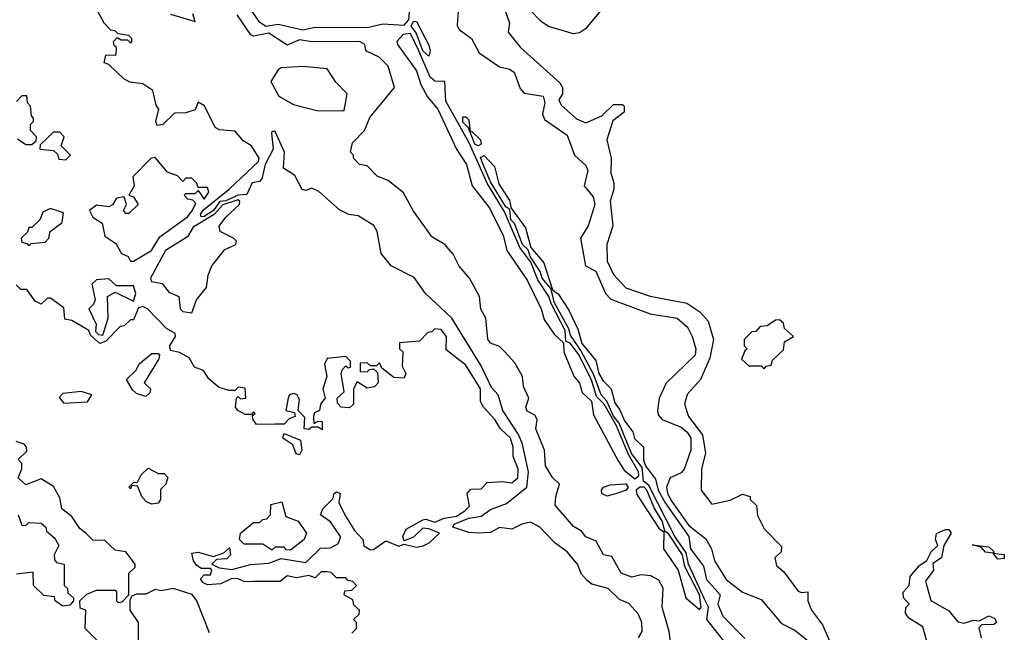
# Model space of a CAD drawing. Extents: x 2668140 to 2765664, y 823621 to 955240.
# Tile 246 of 256: x 2698615 to 2701816, y 881743 to 883736. Entities that reach past the tile are written whole.
import ezdxf

# ---------------------------------------------------------------- set-up
doc = ezdxf.new("R2010")
doc.units = 0

msp = doc.modelspace()

# ---------------------------------------------------------------- linework, layer by layer
at = {"layer": '0CON02XD'}
for points in [[(2699338.9, 883808.9), (2699390.8, 883730.8), (2699415, 883715.3), (2699455, 883721.5), (2699535, 883702.7), (2699575, 883711.8), (2699745, 883710.7), (2699795, 883722.3), (2699865, 883718), (2699880, 883735), (2699884.3, 883785.8)], [(2700183, 883793), (2700207.5, 883725), (2700202.5, 883695), (2700242.5, 883645), (2700370.7, 883530.7), (2700380, 883515), (2700380, 883495), (2700368, 883475), (2700375, 883458), (2700425, 883413.3), (2700455, 883400), (2700507, 883423), (2700545, 883460), (2700575, 883460), (2700580, 883455), (2700580, 883435), (2700543, 883407), (2700523.3, 883345), (2700537.5, 883285), (2700537, 883237), (2700546.7, 883205), (2700546.7, 883185), (2700534, 883145), (2700543.3, 883065), (2700523.3, 883005), (2700525, 882950), (2700545, 882906.7), (2700585, 882864), (2700665, 882836.2), (2700783.2, 882813.2), (2700825.5, 882785.5), (2700852.9, 882755), (2700870, 882695), (2700858.6, 882635), (2700828, 882565), (2700785, 882516.7), (2700776, 882485), (2700788.8, 882445), (2700834.3, 882385), (2700844.1, 882325.9), (2700831.2, 882275), (2700830, 882205), (2700865, 882160), (2700925, 882172.5), (2700965, 882192.5), (2700990, 882185), (2700990, 882175), (2701010, 882155), (2701013, 882123), (2701035, 882080), (2701091.7, 882021.7), (2701090, 882005), (2701070, 881985), (2701075, 881960), (2701099.3, 881939.3), (2701145, 881877.5), (2701155, 881872.5), (2701177.5, 881875), (2701177.5, 881845), (2701188.8, 881815), (2701225, 881767.5), (2701248, 881715)], [(2700504, 883766), (2700454.1, 883705.9), (2700435, 883693.3), (2700415, 883690), (2700334.1, 883714.1), (2700310.5, 883730.5), (2700236.7, 883806.7)], [(2699295.8, 883184.2), (2699391.5, 883275), (2699393.8, 883285), (2699368.1, 883325), (2699341.5, 883341.5), (2699315, 883373.3), (2699265, 883377.5), (2699250, 883385), (2699216, 883456), (2699195, 883467.5), (2699185, 883442.5), (2699155, 883432.5), (2699118.3, 883431.7), (2699080, 883395), (2699061.7, 883391.7), (2699057.5, 883405), (2699067.5, 883445), (2699058.3, 883458.3), (2699047.5, 883505), (2699015, 883527.5), (2698973, 883533), (2698953, 883543), (2698905, 883590), (2698890, 883595), (2698895, 883620), (2698928.3, 883621.7), (2698930, 883645), (2698921.7, 883651.7), (2698920, 883665), (2698931.7, 883678.3), (2698945, 883670), (2698965, 883670), (2698975, 883660), (2698980, 883665), (2698980, 883675), (2698970, 883685), (2698935, 883690), (2698925, 883700), (2698911.7, 883701.7), (2698890, 883725), (2698867.5, 883765)], [(2699105, 883753.8), (2699185, 883730), (2699177.5, 883755)], [(2700733.3, 881695), (2700726.7, 881745), (2700703.3, 881825), (2700706.4, 881886.4), (2700693, 881913), (2700666.4, 881926.4), (2700635, 881930), (2700605, 881922.5), (2700570, 881935), (2700539.5, 881989.5), (2700512.5, 881995), (2700489.5, 882039.5), (2700455, 882053.3), (2700441.7, 882071.7), (2700415, 882087.5), (2700356, 882156), (2700357.5, 882185), (2700370, 882225), (2700347, 882247), (2700323.8, 882285), (2700321.2, 882335), (2700293.3, 882405), (2700297.5, 882435), (2700289.3, 882449.3), (2700265, 882462.5), (2700260, 882475), (2700270, 882505), (2700253, 882543), (2700250, 882575), (2700225, 882620), (2700192.5, 882655), (2700175, 882672.5), (2700145, 882683.3), (2700136.4, 882696.4), (2700130, 882765), (2700113.9, 882793.9), (2700110, 882835), (2700077.5, 882895), (2700043.9, 882933.9), (2700023.6, 882973.6), (2699996.7, 883005), (2699955, 883030), (2699932, 883062), (2699895, 883112.5), (2699863, 883173), (2699812.5, 883212.5), (2699777, 883227), (2699745, 883260), (2699720, 883265), (2699700, 883285), (2699700, 883295), (2699690, 883305), (2699696.7, 883335), (2699736.2, 883375), (2699752.7, 883417.3), (2699833.8, 883515), (2699813.3, 883585), (2699783.6, 883613.6), (2699740, 883635), (2699737.5, 883655), (2699720, 883665), (2699565, 883663.8), (2699525, 883670.5), (2699485, 883652.5), (2699425, 883692.1), (2699375, 883682.2), (2699366.2, 883686.2), (2699321.7, 883751.7)], [(2700040, 883765), (2700037, 883717), (2700043.6, 883703.6), (2700083.3, 883675), (2700108.3, 883628.3), (2700175, 883582.5), (2700207.5, 883575), (2700222.5, 883565), (2700242.3, 883512.3), (2700255, 883496.7), (2700316.7, 883486.7), (2700322.5, 883465), (2700315, 883430), (2700320.7, 883410.7), (2700395, 883360), (2700418.8, 883295), (2700455, 883261.2), (2700461.9, 883245), (2700450, 883195), (2700479.3, 883159.3), (2700484.3, 883135), (2700462.5, 883065), (2700437.5, 883025), (2700453.8, 882935), (2700488.3, 882918.3), (2700519.2, 882845), (2700536.8, 882826.8), (2700665, 882779.2), (2700752.5, 882765), (2700785.8, 882735.8), (2700801.2, 882705), (2700812.5, 882665), (2700810.8, 882645), (2700717, 882553), (2700693.8, 882505), (2700688, 882465), (2700690.5, 882450.5), (2700703.3, 882435), (2700765, 882410), (2700785, 882394.2), (2700796.5, 882375), (2700796.9, 882335), (2700775, 882273.3), (2700765, 882261.2), (2700730, 882245), (2700718, 882215), (2700720.8, 882195), (2700735, 882168.8), (2700790.7, 882090.7), (2700845, 882047.5), (2700863.8, 882015), (2700874, 881975), (2700911.2, 881915), (2700965, 881874), (2701025, 881850), (2701091.7, 881771.7), (2701135, 881750), (2701190, 881705)], [(2699945, 883617.5), (2699925, 883634.3), (2699903.3, 883693.3), (2699887.1, 883715), (2699895, 883731.2), (2699905, 883730), (2699945, 883653.3), (2699949.4, 883635), (2699945, 883617.5)], [(2700615, 882242.2), (2700628.1, 882251.9), (2700626.2, 882265), (2700593.4, 882323.4), (2700554.7, 882415), (2700515.2, 882485.2), (2700490.4, 882510.4), (2700475, 882560.8), (2700433.4, 882645), (2700405, 882682.5), (2700390.5, 882690.5), (2700388.2, 882725), (2700342.3, 882812.3), (2700335.6, 882835.6), (2700299.4, 882889.4), (2700276.8, 882946.8), (2700241.1, 882995), (2700191, 883111), (2700134.1, 883204.1), (2700075.7, 883335.7), (2700000.7, 883470.7), (2699997.5, 883535), (2699965, 883536.2), (2699948.8, 883548.8), (2699912, 883635), (2699885, 883690.9), (2699862, 883688), (2699841.2, 883665), (2699843.3, 883655), (2699905, 883570), (2699919.4, 883525), (2699941.1, 883485), (2699974.4, 883445), (2700034.5, 883314.5), (2700067.8, 883265), (2700086.2, 883195), (2700140.6, 883125), (2700186.9, 883035), (2700198.6, 882985), (2700265, 882888.8), (2700310, 882795), (2700320.3, 882760.3), (2700352.9, 882712.9), (2700382.5, 882685), (2700384, 882655), (2700416.6, 882576.6), (2700435, 882553.3), (2700443, 882523), (2700473.8, 882495), (2700480.2, 882450.2), (2700560.5, 882300.5), (2700580.5, 882270.5), (2700615, 882242.2)], [(2699585, 883439.2), (2699665, 883440), (2699670, 883440), (2699679.2, 883495), (2699642.2, 883532.2), (2699615, 883576), (2699536.7, 883583.3), (2699465, 883578.8), (2699455, 883573.3), (2699431.2, 883535), (2699457.3, 883487.3), (2699505, 883460), (2699585, 883439.2)], [(2698655, 883330), (2698668.3, 883341.7), (2698670, 883355), (2698650, 883375), (2698650, 883395), (2698660, 883405), (2698660, 883415), (2698653, 883423), (2698650, 883455), (2698640, 883465), (2698638.3, 883488.3), (2698621.7, 883488.3), (2698605, 883470)], [(2700105, 883326), (2700095, 883330.8), (2700079.5, 883369.8), (2700073.9, 883383.9), (2700055, 883402), (2700055, 883420), (2700065, 883420), (2700075, 883410), (2700079.5, 883369.8), (2700085, 883372.5), (2700113.3, 883345), (2700115, 883331.2), (2700105, 883326)], [(2698765, 883280), (2698780, 883295), (2698750, 883325), (2698760, 883355), (2698745, 883370), (2698725, 883370), (2698681.7, 883328.3), (2698680, 883315), (2698725, 883310), (2698738.3, 883298.3), (2698741.7, 883281.7), (2698765, 883280)], [(2700626.7, 881725), (2700638, 881745), (2700637.5, 881775), (2700625, 881803.3), (2700595, 881836.7), (2700565, 881850), (2700527.5, 881885), (2700475, 881900), (2700460.5, 881910.5), (2700441.7, 881931.7), (2700428.8, 881965), (2700394.2, 882004.2), (2700354.3, 882034.3), (2700305, 882086.2), (2700275, 882101.2), (2700247.5, 882095), (2700215, 882078), (2700175, 882084.2), (2700145, 882067.1), (2700104.5, 882065.5), (2700075, 882067.8), (2700022.5, 882085), (2700027.5, 882095), (2700075, 882114.4), (2700115, 882120.6), (2700145, 882142), (2700197.7, 882162.3), (2700263.3, 882215), (2700268.6, 882265), (2700249.4, 882355), (2700236.2, 882386.2), (2700186, 882465), (2700170, 882515), (2700149.1, 882539.1), (2700115, 882610), (2700020, 882765), (2699933.8, 882845), (2699896.9, 882896.9), (2699822.5, 882935), (2699790, 882975), (2699777, 883047), (2699766.4, 883066.4), (2699715, 883097.5), (2699685, 883102.5), (2699655, 883117.5), (2699587, 883177), (2699565, 883187.5), (2699545, 883180), (2699533.6, 883183.6), (2699509.2, 883229.2), (2699472.7, 883252.7), (2699476, 883305), (2699445, 883372.5), (2699435, 883372.5), (2699433.2, 883366.8), (2699439.4, 883315), (2699413.5, 883265), (2699402.3, 883217.7), (2699395, 883210), (2699371.1, 883205), (2699352.9, 883167.1), (2699325, 883165.4), (2699285, 883146.4), (2699266, 883144), (2699245.2, 883114.8), (2699215, 883095.6), (2699204.5, 883094.5), (2699203, 883103), (2699212.4, 883117.6), (2699295.8, 883184.2)], [(2698608.3, 883348.3), (2698635, 883330), (2698655, 883330)], [(2698985, 882950), (2699044, 882985), (2699070.5, 883029.5), (2699160, 883095), (2699175, 883112.5), (2699187.5, 883137.5), (2699178.3, 883148.3), (2699161.7, 883151.7), (2699150, 883165), (2699155, 883170), (2699185, 883170), (2699195, 883180), (2699215, 883152.5), (2699230, 883175), (2699225, 883190), (2699195, 883190), (2699190, 883205), (2699175, 883220), (2699155, 883220), (2699145, 883210), (2699128.3, 883228.3), (2699095, 883240), (2699055, 883287.5), (2699042.5, 883285), (2698982.5, 883225), (2698987.5, 883195), (2698970, 883165), (2698985, 883160), (2699000, 883135), (2698970, 883105), (2698960, 883105), (2698952.5, 883115), (2698962.5, 883135), (2698955, 883160), (2698930, 883155), (2698916.7, 883133.3), (2698905, 883127.5), (2698865, 883132), (2698842, 883115), (2698853, 883093), (2698883.6, 883073.6), (2698892, 883032), (2698927.6, 883007.6), (2698945.8, 882975.8), (2698967.5, 882965), (2698975, 882950), (2698985, 882950)], [(2700911.9, 881705), (2700848.9, 881785), (2700853.6, 881825), (2700841.2, 881851.2), (2700789.2, 881965), (2700781.5, 882001.5), (2700744.3, 882054.3), (2700660, 882220), (2700642.5, 882235), (2700638.6, 882278.6), (2700604.1, 882324.1), (2700563.2, 882423.2), (2700545, 882445.8), (2700523.8, 882495), (2700505, 882515.7), (2700480.9, 882580.9), (2700439.5, 882659.5), (2700405, 882710), (2700399.9, 882729.9), (2700353.4, 882815), (2700341.2, 882861.2), (2700313.5, 882895), (2700307.1, 882917.1), (2700274.7, 882965), (2700267.7, 882987.7), (2700249.6, 883005), (2700223.1, 883073.1), (2700211.5, 883085), (2700208.8, 883118.8), (2700195, 883127.1), (2700145, 883208.1), (2700119.7, 883269.7), (2700112.9, 883287.1), (2700125, 883294), (2700158.5, 883258.5), (2700172.4, 883202.4), (2700207.5, 883147.5), (2700212.5, 883122.5), (2700258.9, 883058.9), (2700276.2, 882995), (2700319.2, 882945), (2700347, 882857), (2700365, 882843.8), (2700400.5, 882790.5), (2700429.1, 882729.1), (2700442.7, 882682.7), (2700487.4, 882627.4), (2700497.5, 882585), (2700511.2, 882561.2), (2700537.5, 882535), (2700549.3, 882489.3), (2700566.3, 882466.3), (2700580.9, 882430.9), (2700608, 882395), (2700613.8, 882373.8), (2700642.9, 882345), (2700642.7, 882302.7), (2700648.8, 882285), (2700681.4, 882241.4), (2700690.6, 882205), (2700713.7, 882163.7), (2700790.6, 882055), (2700796, 882015), (2700838.3, 881958.3), (2700848, 881915), (2700892.5, 881865), (2700884.2, 881835), (2700901.2, 881795), (2700972.5, 881722.5)], [(2699175, 882782.5), (2699190, 882825), (2699222.5, 882865), (2699227.5, 882905), (2699240, 882935), (2699281.7, 882988.3), (2699317.5, 883005), (2699320, 883015), (2699310, 883025), (2699267, 883047), (2699263.8, 883063.8), (2699285, 883093.3), (2699330, 883135), (2699330.8, 883145), (2699325, 883149.4), (2699275, 883133.1), (2699247.4, 883102.6), (2699179.1, 883060.9), (2699160, 883030), (2699089.4, 882985), (2699040, 882895), (2699043.8, 882883.8), (2699077.7, 882877.7), (2699099.5, 882849.5), (2699132.5, 882835), (2699136.7, 882795), (2699145, 882786.7), (2699175, 882782.5)], [(2698645, 883000), (2698652.5, 883007.5), (2698698.3, 883011.7), (2698710, 883025), (2698713.6, 883046.4), (2698753.6, 883076.4), (2698757.3, 883107.3), (2698715, 883121.2), (2698690.7, 883109.3), (2698680, 883085), (2698655, 883060), (2698645, 883060), (2698640, 883045), (2698620, 883025), (2698621.7, 883011.7), (2698638.3, 883008.3), (2698645, 883000)], [(2698885, 882710), (2698902.5, 882765), (2698900, 882835), (2698925, 882850), (2698985, 882820), (2698992.5, 882845), (2698985, 882870), (2698930, 882870), (2698905, 882892.5), (2698865, 882890), (2698850, 882875), (2698860, 882825), (2698855, 882810), (2698840, 882795), (2698863.3, 882745), (2698861.7, 882721.7), (2698871.7, 882711.7), (2698885, 882710)], [(2700061.7, 882138.3), (2700077, 882153), (2700070, 882195), (2700081.7, 882208.3), (2700115, 882210), (2700135, 882230), (2700185, 882233.3), (2700215, 882228.8), (2700233.8, 882245), (2700235.8, 882275), (2700218.8, 882315), (2700218.8, 882345), (2700210, 882375), (2700177.5, 882405), (2700160, 882435), (2700122.5, 882475), (2700113.3, 882493.3), (2700113.3, 882535), (2700065, 882612.5), (2700001.7, 882661.7), (2700002.5, 882705), (2699985, 882727.5), (2699965, 882730), (2699955, 882720), (2699941.7, 882718.3), (2699915, 882690), (2699850, 882685), (2699850, 882665), (2699860, 882655), (2699858.3, 882608.3), (2699870, 882585), (2699865, 882570), (2699831.7, 882571.7), (2699791.7, 882601.7), (2699785, 882620), (2699775, 882610), (2699755, 882610), (2699745, 882620), (2699721.7, 882618.3), (2699721.7, 882591.7), (2699745, 882590), (2699751.7, 882598.3), (2699765, 882600), (2699778.3, 882588.3), (2699780, 882555), (2699768.3, 882541.7), (2699745, 882537.5), (2699711.7, 882558.3), (2699700, 882535), (2699700, 882485), (2699687, 882473), (2699660, 882475), (2699648.3, 882488.3), (2699647.5, 882505), (2699670, 882525), (2699660, 882585), (2699663, 882597), (2699675, 882610), (2699683, 882603), (2699690, 882605), (2699690, 882625), (2699675, 882640), (2699615, 882633.3), (2699606, 882615), (2699613.3, 882575), (2699600, 882535), (2699607.5, 882505), (2699592.5, 882485), (2699590, 882465), (2699573.6, 882456.4), (2699570, 882445), (2699571.7, 882421.7), (2699585, 882430), (2699598.3, 882428.3), (2699598.3, 882401.7), (2699585, 882410), (2699565, 882410), (2699555, 882402.5), (2699540, 882405), (2699541.7, 882441.7), (2699520, 882465), (2699525, 882500), (2699517.5, 882515), (2699505, 882520), (2699492.5, 882515), (2699487.5, 882505), (2699480, 882465), (2699508.3, 882458.3), (2699510, 882445), (2699491.7, 882438.3), (2699475, 882420), (2699445, 882420), (2699385, 882418.8), (2699373.3, 882436.7), (2699371.7, 882448.3), (2699380, 882455), (2699375, 882460), (2699368.3, 882451.7), (2699348.3, 882451.7), (2699323.8, 882465), (2699316.7, 882475), (2699320, 882505), (2699325, 882510), (2699332.5, 882502.5), (2699350, 882505), (2699347.5, 882537.5), (2699325, 882540), (2699315, 882530), (2699295, 882530), (2699260.8, 882540.8), (2699228.3, 882568.3), (2699212.5, 882595), (2699183.3, 882605), (2699166.1, 882636.1), (2699135, 882653.3), (2699105, 882660), (2699103.3, 882675), (2699121.2, 882705), (2699120, 882715), (2699091.7, 882731.7), (2699030, 882795), (2699015, 882802.5), (2699001.7, 882798.3), (2698985, 882760), (2698975, 882760), (2698955, 882740), (2698941.7, 882738.3), (2698895, 882690), (2698875, 882682.5), (2698845, 882710), (2698840, 882725), (2698785, 882757.5), (2698761.7, 882761.7), (2698758.3, 882798.3), (2698715, 882830), (2698705, 882830), (2698685, 882810), (2698665, 882820), (2698638.3, 882858.3), (2698618.3, 882858.3), (2698603, 882873)], [(2701035, 882600), (2701041.7, 882608.3), (2701058.3, 882611.7), (2701061.7, 882628.3), (2701098.3, 882661.7), (2701101.7, 882688.3), (2701130, 882705), (2701101.7, 882731.7), (2701098.3, 882748.3), (2701085, 882760), (2701071.7, 882758.3), (2701045, 882740), (2701021.7, 882738.3), (2701008.3, 882721.7), (2700995, 882720), (2700970, 882695), (2700970, 882675), (2700980, 882665), (2700971.7, 882658.3), (2700961.7, 882631.7), (2700985, 882610), (2701025, 882610), (2701035, 882600)], [(2699025, 882510), (2698995, 882520), (2698981.7, 882531.7), (2698962.5, 882565), (2698993.8, 882596.2), (2699003.6, 882616.4), (2699045, 882650), (2699065, 882650), (2699070, 882645), (2699067, 882633), (2699020, 882555), (2699040, 882535), (2699038.3, 882521.7), (2699025, 882510)], [(2698758.3, 882488.3), (2698835, 882492.5), (2698850, 882515), (2698815, 882526.7), (2698755, 882520), (2698743.3, 882506.7), (2698758.3, 882488.3)], [(2699525, 882320), (2699513.3, 882323.3), (2699503, 882353), (2699470, 882375), (2699475, 882390), (2699528.3, 882368.3), (2699532.5, 882335), (2699525, 882320)], [(2698877.5, 881705), (2698827.5, 881755), (2698830, 881815), (2698811.7, 881821.7), (2698810, 881845), (2698833, 881867), (2698865, 881880), (2698925, 881880), (2698930, 881875), (2698930, 881845), (2698935, 881840), (2698948.3, 881841.7), (2698970, 881865), (2698970, 881935), (2698990, 881955), (2698990, 881965), (2698960, 882005), (2698925, 882010), (2698891.7, 882041.7), (2698853, 882043), (2698830, 882065), (2698810.7, 882080.7), (2698785, 882120), (2698752.5, 882145), (2698745, 882180), (2698725, 882217.5), (2698685, 882242.5), (2698635, 882222.5), (2698610, 882245), (2698622.5, 882275), (2698621.7, 882291.7), (2698610, 882305), (2698638.3, 882331.7), (2698637.5, 882345), (2698630, 882355), (2698603.6, 882363.6)], [(2699045, 882160), (2699027, 882167), (2699013, 882183), (2698998.3, 882218.3), (2698980, 882220), (2698975, 882210), (2698970, 882215), (2698985, 882230), (2698998.3, 882231.7), (2699010, 882255), (2699033, 882277), (2699065, 882260), (2699085, 882260), (2699097, 882247), (2699090, 882225), (2699073, 882207), (2699072.5, 882175), (2699065, 882162.5), (2699045, 882160)], [(2700525, 882186), (2700507.5, 882195), (2700506.2, 882205), (2700513.3, 882215), (2700535, 882222.9), (2700585, 882226), (2700593.3, 882215), (2700586.7, 882205), (2700555, 882194.3), (2700525, 882186)], [(2700825, 881817.5), (2700830, 881825), (2700824.5, 881865), (2700777.3, 881957.3), (2700770, 881995), (2700725, 882062), (2700711.7, 882071.7), (2700705, 882103.8), (2700677.7, 882147.7), (2700653.8, 882205), (2700645, 882215.4), (2700631.2, 882215), (2700619.4, 882205), (2700620.7, 882190.7), (2700692.2, 882082.2), (2700709.3, 882069.3), (2700708, 882015), (2700755.6, 881945.6), (2700780.8, 881855), (2700825, 881817.5)], [(2699695, 881740), (2699710, 881755), (2699710, 881775), (2699700, 881785), (2699718.3, 881801.7), (2699720, 881815), (2699701.7, 881831.7), (2699698.3, 881848.3), (2699670, 881865), (2699671.7, 881878.3), (2699695, 881880), (2699710, 881895), (2699698.3, 881908.3), (2699681.7, 881911.7), (2699675, 881920), (2699645, 881920), (2699627, 881937), (2699615, 881940), (2699595, 881940), (2699575, 881920), (2699555, 881927.5), (2699515, 881920), (2699485, 881926.2), (2699461.7, 881908.3), (2699375, 881908), (2699347, 881907), (2699325, 881916.7), (2699305, 881917.5), (2699269.3, 881900.7), (2699225, 881897.5), (2699210, 881905), (2699203, 881917), (2699215, 881930), (2699235, 881930), (2699240, 881945), (2699235, 881950), (2699205, 881950), (2699190.7, 881960.7), (2699180, 881975), (2699175, 882000), (2699195, 882003.3), (2699245, 881990), (2699278.3, 882001.7), (2699297.5, 882017.5), (2699300, 881995), (2699288.3, 881981.7), (2699255, 881980), (2699240, 881965), (2699263, 881953), (2699305, 881947.5), (2699365, 881963.3), (2699425, 881967.5), (2699465, 881982.5), (2699545, 881970), (2699593, 882017), (2699625, 882017.5), (2699649.3, 882030.7), (2699655, 882040), (2699657.5, 882055), (2699625, 882102.5), (2699592.5, 882125), (2699600, 882145), (2699632.5, 882177.5), (2699637.5, 882195), (2699645, 882200), (2699656.7, 882195), (2699652.5, 882165), (2699673, 882123), (2699703.9, 882073.9), (2699730, 882045), (2699733.9, 882023.9), (2699755, 882010.8), (2699765, 882012), (2699805, 882040), (2699847, 882023), (2699865, 882030), (2699905, 882020), (2699926.2, 882023.8), (2699946.4, 882033.6), (2699980, 882065), (2699945, 882080), (2699925, 882081.2), (2699895, 882052), (2699865, 882040), (2699860, 882055), (2699871.1, 882078.9), (2699925, 882108.8), (2699935, 882111.2), (2699965, 882101.2), (2699995, 882114.3), (2700035, 882120.8), (2700061.7, 882138.3)], [(2699495, 882010), (2699481.7, 882011.7), (2699475, 882020), (2699445, 882020), (2699435, 882010), (2699405, 882030), (2699345, 882030), (2699330, 882045), (2699332.5, 882065), (2699375, 882100), (2699395, 882100), (2699405, 882110), (2699418.3, 882111.7), (2699430, 882125), (2699431.7, 882158.3), (2699467.5, 882167.5), (2699480, 882120), (2699520, 882105), (2699547.5, 882065), (2699540, 882045), (2699495, 882010)], [(2698610, 882125), (2698621.7, 882091.7), (2698635, 882090), (2698645, 882100), (2698685, 882097.5), (2698700, 882085), (2698701.7, 882071.7), (2698729.3, 882049.3), (2698742.5, 882025), (2698727.5, 881995), (2698728.3, 881978.3), (2698735, 881970), (2698760, 881965), (2698760, 881895), (2698770, 881885), (2698771.7, 881871.7), (2698790, 881855), (2698790, 881845), (2698778.3, 881831.7), (2698755, 881827.5), (2698730, 881845), (2698728.3, 881858.3), (2698693, 881863), (2698660, 881895), (2698658.3, 881938.3), (2698605, 881932.5)], [(2701568.8, 881695), (2701550.7, 881760.7), (2701505, 881789.2), (2701494.3, 881805), (2701495.9, 881824.1), (2701506.7, 881835), (2701487.5, 881855), (2701487, 881873), (2701506.7, 881895), (2701510, 881925), (2701540, 881960), (2701563.9, 881976.1), (2701578, 882005), (2701600, 882025), (2701592.5, 882045), (2701595.8, 882064.2), (2701625, 882077.5), (2701635, 882077.5), (2701642.5, 882065), (2701618.8, 882025), (2701612, 881985), (2701583.6, 881966.4), (2701586, 881945), (2701559.7, 881909.7), (2701576.7, 881846.7), (2701635, 881813.3), (2701665, 881777.5), (2701685, 881772.5), (2701715, 881782.5), (2701735, 881780), (2701765, 881796.2), (2701785, 881787.5), (2701790, 881775), (2701781.7, 881768.3), (2701742.5, 881767.5), (2701733, 881757), (2701740, 881725)], [(2701795, 881981.2), (2701780, 882000), (2701755, 882004), (2701740, 882020), (2701712.5, 882027.5), (2701765, 882021.2), (2701782.5, 882005), (2701780, 882000), (2701815.7, 881995.7), (2701815, 881983.3), (2701795, 881981.2)], [(2699231.7, 881741.7), (2699191.2, 881845), (2699175.7, 881865.7), (2699114.1, 881885.9), (2699075, 881877.5), (2699055, 881882.5), (2699025, 881867.5), (2698995, 881867.5), (2698980, 881860), (2698972.5, 881847.5), (2698972.5, 881815), (2699000, 881775), (2699000, 881655)]]:
    msp.add_lwpolyline(points, dxfattribs=at)

doc.saveas('drawing.dxf')
